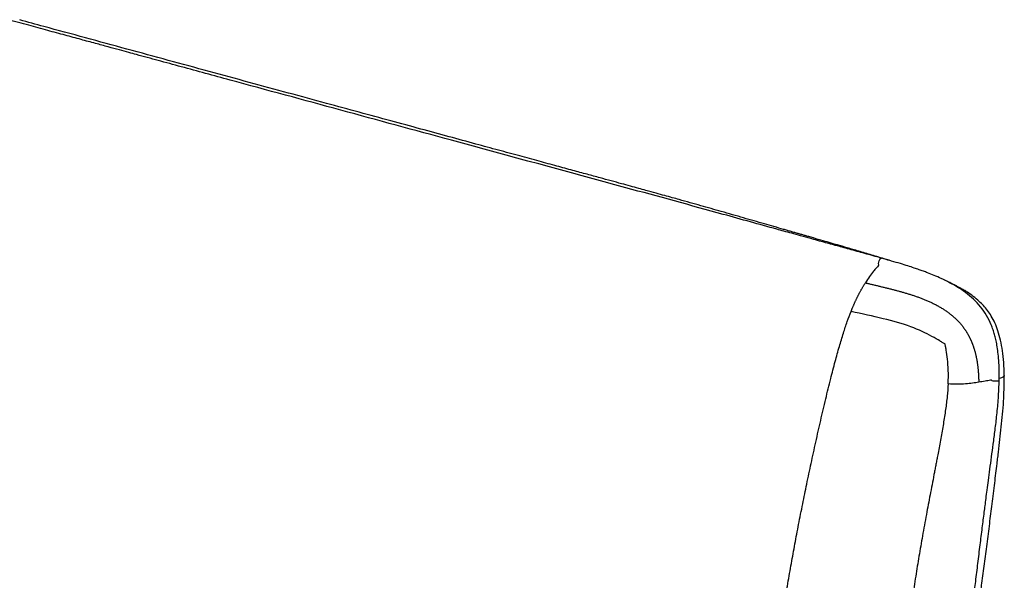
# Paper-space layout '_Trimetric' of a CAD drawing. Header units: millimetres. Extents: x -826 to 1033, y -202 to 1013.
# Tile 19 of 19: x 278 to 916, y 489 to 852. Entities that reach past the tile are written whole.
import ezdxf

# ---------------------------------------------------------------- set-up
doc = ezdxf.new("R2010")
doc.units = ezdxf.units.MM

psp = doc.layouts.new('_Trimetric')

# ---------------------------------------------------------------- linework, layer by layer
at = {"color": 7, "linetype": 'Continuous', "lineweight": 25, "flags": 128}
for points in [[(834.59, 693.03), (834.47, 693.32), (834.38, 694.05), (834.48, 694.96), (834.74, 695.9), (835.13, 696.73), (835.58, 697.33), (836.02, 697.6), (836.23, 697.6)], [(907.49, 618.72), (907.7, 618.55), (908.28, 618.35), (909.11, 618.21), (910.08, 618.16), (911.03, 618.2), (911.81, 618.33), (912.32, 618.52), (912.47, 618.71)]]:
    psp.add_lwpolyline(points, dxfattribs=at)
at = {"color": 7, "linetype": 'Continuous', "lineweight": 25}
for points, knots in [([(836.23, 697.6), (832.64, 698.61), (825.72, 700.55), (815.75, 703.29), (806.6, 705.81), (798.27, 708.09), (790.79, 710.15), (784.17, 711.98), (778.38, 713.59), (773.22, 715.02), (764.32, 717.49), (751.23, 721.12), (718.68, 730.12), (654.23, 747.72), (547.79, 776.61), (457.15, 801.26), (398.81, 817.11), (383.29, 821.33), (368.39, 825.38), (357.06, 828.46), (348.7, 830.73), (342.59, 832.39), (335.41, 834.34), (327.14, 836.59), (317.86, 839.11), (307.57, 841.91), (296.29, 844.97), (283.97, 848.32), (275.41, 850.65), (270.96, 851.86)], [0, 0, 0, 0, 0.019102, 0.036749, 0.05294, 0.067677, 0.080965, 0.092608, 0.102858, 0.111716, 0.119992, 0.150145, 0.181181, 0.292835, 0.492202, 0.745946, 0.773857, 0.801739, 0.828323, 0.852938, 0.861855, 0.87265, 0.885358, 0.899979, 0.916514, 0.934617, 0.954565, 0.97636, 1, 1, 1, 1]), ([(841.65, 696.04), (838.48, 697.02), (832.44, 698.87), (823.81, 701.44), (816.15, 703.7), (809.53, 705.63), (803.79, 707.29), (798.13, 708.93), (793.29, 710.33), (789.4, 711.45), (786.91, 712.17), (784.68, 712.81), (782.41, 713.46), (780.09, 714.13), (777.72, 714.81), (775.31, 715.51), (769.55, 717.16), (760.11, 719.87), (746.67, 723.72), (735.19, 727.01), (725.95, 729.64), (719.25, 731.54), (712.33, 733.5), (706.18, 735.23), (700.7, 736.75), (695.74, 738.13), (690.06, 739.7), (684.43, 741.25), (678.91, 742.77), (673.62, 744.22), (667.72, 745.83), (661.13, 747.63), (653.73, 749.65), (645.42, 751.92), (636.12, 754.45), (625.77, 757.27), (614.33, 760.39), (601.76, 763.81), (588.11, 767.52), (572.89, 771.66), (556.09, 776.24), (537.7, 781.23), (518.29, 786.51), (497.94, 792.05), (475.88, 798.04), (452.15, 804.49), (426.84, 811.37), (400.9, 818.42), (374.49, 825.6), (347.79, 832.86), (320.98, 840.14), (297.85, 846.43), (283.69, 850.28), (278.45, 851.7)], [0, 0, 0, 0, 0.017399, 0.033155, 0.047096, 0.059094, 0.069063, 0.078145, 0.089682, 0.095128, 0.099095, 0.10307, 0.107131, 0.111281, 0.115517, 0.119839, 0.124248, 0.146413, 0.170459, 0.196357, 0.20796, 0.219906, 0.232196, 0.244955, 0.252729, 0.261391, 0.271325, 0.282945, 0.29131, 0.300633, 0.311038, 0.322652, 0.335609, 0.350325, 0.36673, 0.384983, 0.405234, 0.427487, 0.45166, 0.477663, 0.508267, 0.540834, 0.575221, 0.611273, 0.648825, 0.692294, 0.737157, 0.78314, 0.829954, 0.877289, 0.924822, 0.972209, 1, 1, 1, 1]), ([(912.47, 618.71), (912.49, 620.97), (912.52, 625.21), (912.23, 631.24), (911.73, 636.52), (911.07, 641.04), (910.3, 644.84), (909.45, 648.18), (908.49, 651.32), (906.93, 655.51), (904.43, 660.63), (900.5, 666.24), (895.85, 671.16), (890.85, 675.28), (885.65, 678.78), (880.38, 681.76), (875.23, 684.29), (870.43, 686.4), (866.54, 687.95), (863.3, 689.17), (860.45, 690.19), (857.14, 691.33), (853.12, 692.64), (848.25, 694.14), (842.53, 695.82), (838.42, 696.98), (836.23, 697.6)], [0, 0, 0, 0, 0.054443, 0.102738, 0.144948, 0.181183, 0.211426, 0.237006, 0.262687, 0.288817, 0.342082, 0.396224, 0.45, 0.503213, 0.552521, 0.603324, 0.652717, 0.695631, 0.73479, 0.758336, 0.783171, 0.811514, 0.847366, 0.890768, 0.941668, 1, 1, 1, 1]), ([(834.64, 693.08), (834.32, 692.75), (833.72, 692.14), (832.84, 691.16), (831.99, 690.18), (830.55, 688.42), (828.47, 685.68), (826.73, 683.02), (825.83, 681.64)], [0, 0, 0, 0, 0.107836, 0.20002, 0.29489, 0.392351, 0.68675, 1, 1, 1, 1]), ([(915.75, 621.69), (915.66, 624.5), (915.5, 629.84), (914.67, 637.49), (913.43, 644.32), (911.79, 650.34), (909.8, 655.56), (907.51, 660.03), (904.98, 663.79), (902.31, 666.95), (899.23, 670), (895.76, 672.85), (892.39, 675.19), (889.68, 676.89), (887.6, 678.1), (885.73, 679.12), (883.85, 680.11), (881.61, 681.23), (879.36, 682.3), (877.82, 682.99), (877.26, 683.24)], [0, 0, 0, 0, 0.109032, 0.207473, 0.295474, 0.373674, 0.443092, 0.505013, 0.560919, 0.612275, 0.659824, 0.724646, 0.782599, 0.817267, 0.848528, 0.8762, 0.900497, 0.931875, 0.975427, 1, 1, 1, 1]), ([(816.54, 663.13), (816.63, 663.36), (816.82, 663.83), (817.1, 664.52), (817.38, 665.21), (817.67, 665.9), (817.96, 666.58), (818.26, 667.26), (818.55, 667.94), (818.85, 668.61), (819.15, 669.27), (819.46, 669.94), (819.77, 670.59), (820.08, 671.25), (820.39, 671.9), (820.71, 672.54), (821.03, 673.18), (821.35, 673.82), (821.68, 674.45), (822.01, 675.07), (822.34, 675.69), (822.68, 676.31), (823.02, 676.92), (823.36, 677.53), (823.7, 678.13), (824.05, 678.73), (824.4, 679.32), (824.76, 679.91), (825.11, 680.49), (825.47, 681.07), (825.71, 681.45), (825.83, 681.64)], [0, 0, 0, 0, 0.033955, 0.067906, 0.101857, 0.135812, 0.169775, 0.203749, 0.23774, 0.271751, 0.305785, 0.339848, 0.373945, 0.408081, 0.442262, 0.476495, 0.510784, 0.545136, 0.579556, 0.61405, 0.648624, 0.683282, 0.718033, 0.752881, 0.787834, 0.822896, 0.858072, 0.893366, 0.928783, 0.964326, 1, 1, 1, 1]), ([(825.83, 681.64), (826.56, 681.47), (828.02, 681.12), (830.21, 680.6), (832.39, 680.07), (834.58, 679.55), (836.76, 679.02), (838.94, 678.49), (841.11, 677.95), (843.28, 677.4), (845.44, 676.84), (847.6, 676.26), (849.74, 675.67), (851.88, 675.05), (854.01, 674.41), (856.12, 673.74), (858.22, 673.04), (860.3, 672.31), (862.36, 671.54), (864.08, 670.86), (865.46, 670.28), (866.52, 669.82), (867.57, 669.35), (868.61, 668.86), (869.65, 668.36), (870.67, 667.85), (871.69, 667.32), (872.69, 666.77), (873.69, 666.21), (874.67, 665.64), (875.64, 665.04), (876.6, 664.43), (877.55, 663.81), (878.48, 663.16), (879.4, 662.5), (880.31, 661.82), (881.19, 661.13), (882.07, 660.41), (882.92, 659.68), (883.76, 658.92), (884.58, 658.15), (885.38, 657.36), (886.16, 656.54), (886.92, 655.71), (887.66, 654.86), (888.38, 653.99), (889.07, 653.09), (889.75, 652.18), (890.17, 651.56), (890.39, 651.25)], [0, 0, 0, 0, 0.031619, 0.063187, 0.094699, 0.126152, 0.157542, 0.188863, 0.220112, 0.251285, 0.282377, 0.313384, 0.344298, 0.375114, 0.405825, 0.436423, 0.46691, 0.497277, 0.527506, 0.557584, 0.573403, 0.589181, 0.604917, 0.620611, 0.636262, 0.65187, 0.667434, 0.682953, 0.698426, 0.713852, 0.72923, 0.744562, 0.759845, 0.775082, 0.790272, 0.805417, 0.820519, 0.835581, 0.850606, 0.865599, 0.880563, 0.895504, 0.910429, 0.925344, 0.940255, 0.955167, 0.970089, 0.98503, 1, 1, 1, 1]), ([(760.68, 385.8), (760.78, 386.64), (760.94, 388.15), (761.26, 390.82), (761.64, 394), (762.11, 397.88), (762.63, 402), (763.16, 406.13), (763.7, 410.28), (764.26, 414.43), (765.23, 421.51), (766.63, 431.43), (768.66, 445), (770.88, 459.02), (773.26, 473.36), (775.61, 486.98), (777.92, 500.02), (780.23, 512.74), (782.66, 525.57), (785.21, 538.49), (787.9, 551.65), (790.73, 564.99), (793.74, 578.72), (796.88, 592.6), (800.09, 606.29), (803.2, 618.99), (806.14, 630.34), (808.86, 640.17), (811.47, 648.82), (813.96, 656.4), (815.71, 660.98), (816.54, 663.13)], [0, 0, 0, 0, 0.009325, 0.016749, 0.029445, 0.044459, 0.059547, 0.074685, 0.089848, 0.105014, 0.120157, 0.167332, 0.213295, 0.267733, 0.319332, 0.368253, 0.414715, 0.459796, 0.505175, 0.552537, 0.598415, 0.646212, 0.695401, 0.74538, 0.794817, 0.841994, 0.881482, 0.916714, 0.947875, 0.975457, 1, 1, 1, 1]), ([(877.42, 641.99), (877.29, 642.08), (877.09, 642.2), (876.62, 642.5), (876.34, 642.67), (875.44, 643.23), (874.75, 643.65), (872.51, 644.98), (870.77, 645.97), (865.03, 649.06), (860.49, 651.27), (849.89, 655.16), (843.81, 656.84), (830.71, 660.03), (823.7, 661.54), (816.54, 663.13)], [0, 0, 0, 0, 0.03125, 0.03125, 0.0625, 0.0625, 0.125, 0.125, 0.25, 0.25, 0.5, 0.5, 0.75, 0.75, 1, 1, 1, 1]), ([(890.39, 651.25), (890.5, 651.09), (890.71, 650.77), (891.03, 650.28), (891.34, 649.78), (891.64, 649.28), (891.94, 648.78), (892.23, 648.27), (892.51, 647.75), (892.79, 647.23), (893.06, 646.71), (893.33, 646.18), (893.59, 645.65), (893.84, 645.11), (894.09, 644.57), (894.32, 644.02), (894.56, 643.47), (894.78, 642.92), (895, 642.36), (895.22, 641.8), (895.43, 641.24), (895.63, 640.67), (895.82, 640.1), (896.01, 639.52), (896.19, 638.94), (896.37, 638.36), (896.54, 637.78), (896.71, 637.19), (896.87, 636.6), (897.02, 636.01), (897.17, 635.41), (897.31, 634.81), (897.44, 634.21), (897.57, 633.61), (897.7, 633), (897.82, 632.39), (897.93, 631.78), (898.04, 631.17), (898.14, 630.56), (898.24, 629.94), (898.33, 629.32), (898.42, 628.7), (898.5, 628.08), (898.58, 627.46), (898.65, 626.84), (898.72, 626.21), (898.78, 625.58), (898.84, 624.95), (898.89, 624.33), (898.94, 623.69), (898.98, 623.06), (899.02, 622.43), (899.06, 621.8), (899.09, 621.16), (899.12, 620.53), (899.14, 619.89), (899.16, 619.25), (899.18, 618.61), (899.19, 617.97), (899.19, 617.55), (899.2, 617.34)], [0, 0, 0, 0, 0.016116, 0.032256, 0.048424, 0.064621, 0.080848, 0.097108, 0.113402, 0.129733, 0.1461, 0.162507, 0.178954, 0.195442, 0.211973, 0.228547, 0.245165, 0.261829, 0.278539, 0.295294, 0.312097, 0.328947, 0.345844, 0.362788, 0.37978, 0.396819, 0.413906, 0.43104, 0.44822, 0.465446, 0.482719, 0.500036, 0.517398, 0.534804, 0.552252, 0.569743, 0.587275, 0.604848, 0.62246, 0.640112, 0.657803, 0.675531, 0.693296, 0.711097, 0.728932, 0.746802, 0.764704, 0.782639, 0.800604, 0.8186, 0.836625, 0.854678, 0.872758, 0.890864, 0.908996, 0.927152, 0.945331, 0.963533, 0.981756, 1, 1, 1, 1]), ([(879.4, 616.23), (879.71, 622.53), (879.43, 627.79), (878.72, 634.38), (878.44, 636.36), (878.02, 638.93), (877.87, 639.71), (877.68, 640.74), (877.61, 641.06), (877.5, 641.61), (877.46, 641.83), (877.42, 641.99)], [0, 0, 0, 0, 0.5, 0.5, 0.75, 0.75, 0.875, 0.875, 0.9375, 0.9375, 1, 1, 1, 1]), ([(895.88, 477.89), (896.33, 481.43), (897.27, 488.85), (898.67, 500.26), (900.08, 511.82), (901.45, 522.87), (902.53, 531.32), (903.34, 537.63), (903.96, 542.38), (904.67, 547.84), (905.51, 554.14), (906.46, 561.28), (907.51, 569.08), (908.66, 577.52), (909.84, 586.6), (911, 596.5), (912.04, 607.26), (912.32, 614.8), (912.47, 618.71)], [0, 0, 0, 0, 0.075682, 0.158364, 0.243369, 0.322063, 0.394136, 0.42382, 0.456751, 0.495656, 0.540541, 0.591402, 0.648227, 0.70736, 0.771973, 0.842161, 0.918036, 1, 1, 1, 1]), ([(907.46, 618.73), (907.23, 618.69), (905.93, 618.44), (903.22, 617.99), (900.59, 617.56), (899.2, 617.34)], [0, 0, 0, 0, 0.092908, 0.518063, 1, 1, 1, 1]), ([(899.89, 477.49), (900.34, 480.79), (901.37, 488.28), (902.94, 499.99), (904.61, 512.83), (906.26, 525.72), (907.91, 538.9), (909.51, 551.83), (910.64, 561.19), (911.31, 566.71), (911.55, 568.73), (911.79, 570.76), (912.01, 572.63), (912.79, 579.2), (914.1, 590.59), (915.59, 606.36), (915.64, 616.91), (915.67, 621.87)], [0, 0, 0, 0, 0.068182, 0.154853, 0.242287, 0.334171, 0.421568, 0.515234, 0.602139, 0.61613, 0.630205, 0.64436, 0.658593, 0.669096, 0.781851, 0.897462, 1, 1, 1, 1]), ([(915.71, 621.69), (915.72, 621.66), (915.76, 621.58), (915.69, 621.42), (915.59, 621.21), (915.15, 620.8), (914.19, 620.31), (912.96, 619.96), (912.46, 619.82)], [0, 0, 0, 0, 0.043138, 0.112444, 0.233282, 0.363494, 0.741467, 1, 1, 1, 1]), ([(879.4, 616.23), (879.22, 613.6), (878.83, 608.07), (877.72, 599.51), (876.31, 590.39), (874.66, 580.95), (873.36, 573.95), (872.45, 569.13), (871.96, 566.5), (871.39, 563.51), (870.81, 560.52), (869.6, 554.18), (867.75, 544.61), (865.22, 531.41), (862.78, 518.16), (860.5, 504.81), (858.38, 491.67), (856.69, 480.79), (855.69, 474.23), (855.36, 472.1)], [0, 0, 0, 0, 0.053553, 0.112793, 0.176277, 0.242507, 0.308989, 0.322043, 0.342916, 0.363725, 0.384459, 0.405105, 0.4959, 0.583663, 0.680295, 0.772023, 0.862373, 0.955081, 1, 1, 1, 1]), ([(899.2, 617.34), (896.76, 616.94), (893.94, 616.48), (887.4, 615.94), (883.67, 615.86), (879.4, 616.23)], [0, 0, 0, 0, 0.5, 0.5, 1, 1, 1, 1])]:
    psp.add_open_spline(points, degree=3, knots=knots, dxfattribs=at)

doc.saveas('drawing.dxf')
